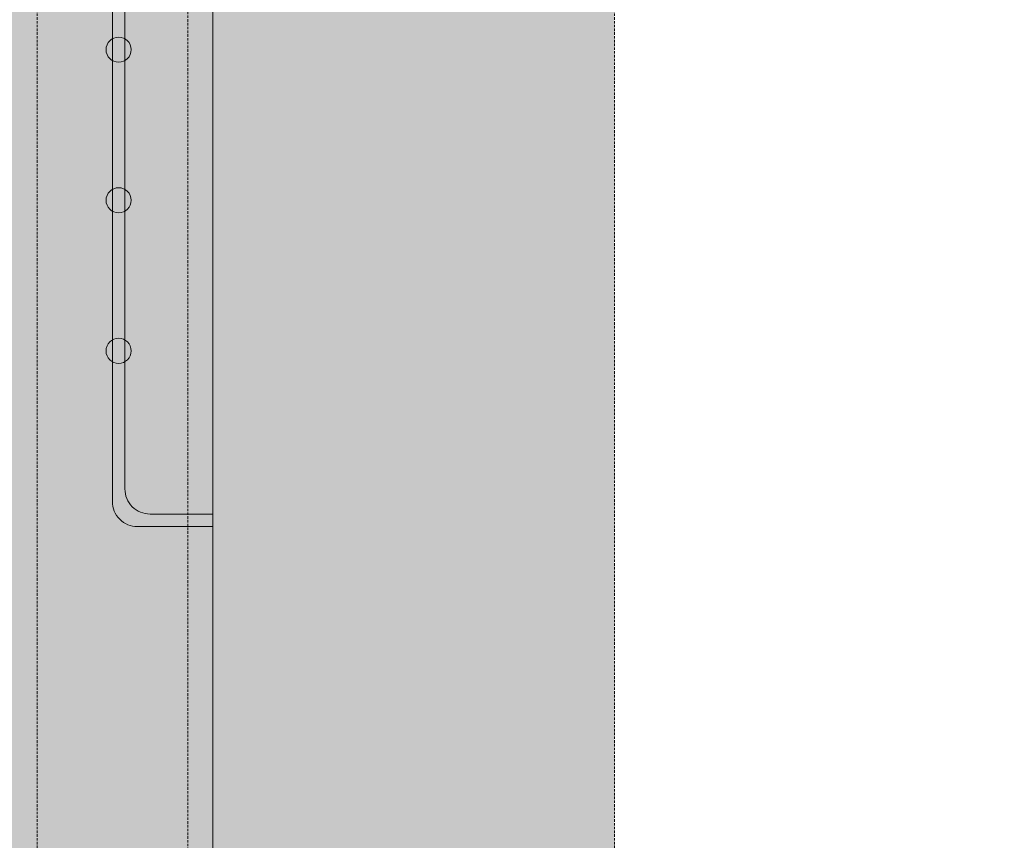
# Model space of a CAD drawing. Header units: millimetres. Extents: x 31882 to 271790, y -35693 to 24917.
# Tile 20 of 256: x 38086 to 39082, y 11381 to 12211. Entities that reach past the tile are written whole.
import ezdxf

# ---------------------------------------------------------------- set-up
doc = ezdxf.new("R2010")
doc.units = ezdxf.units.MM
doc.header["$MEASUREMENT"] = 0
doc.linetypes.add('( Dashed )', pattern=[0.75, 0.5, -0.25])
doc.layers.add('Grey', color=8, linetype='Continuous', lineweight=9)

# ---------------------------------------------------------------- blocks, each defined once
blk = doc.blocks.new('r4ttwt')
at = {"layer": 'Grey', "ltscale": 0.25}
h = blk.add_hatch(color=255, dxfattribs=at)
h.dxf.hatch_style = 1
edge = h.paths.add_edge_path()
edge.add_line((1719056.187, -78756.588), (1718972.187, -78756.588))
edge.add_arc((1718972.187, -78798.588), 42, 90, 180)
edge.add_line((1718930.187, -78798.588), (1718930.187, -78948.16))
edge.add_arc((1718972.187, -78948.16), 42, 180, 270)
edge.add_line((1718972.187, -78990.16), (1719002.187, -78990.16))
edge.add_line((1719002.187, -78990.16), (1719002.187, -78972.16))
edge.add_line((1719002.187, -78972.16), (1718972.187, -78972.16))
edge.add_arc((1718972.187, -78948.16), 24, 180, 270, ccw=False)
edge.add_line((1718948.187, -78948.16), (1718948.187, -78798.588))
edge.add_arc((1718972.187, -78798.588), 24, 90, 180, ccw=False)
edge.add_line((1718972.187, -78774.588), (1719056.187, -78774.588))
edge.add_line((1719056.187, -78774.588), (1719056.187, -78756.588))
h = blk.add_hatch(color=209, dxfattribs=at)
h.dxf.hatch_style = 1
edge = h.paths.add_edge_path()
edge.add_line((1719183.861, -78972.16), (1719183.861, -78956.16))
edge.add_line((1719183.861, -78956.16), (1718972.187, -78956.16))
edge.add_arc((1718972.187, -78948.16), 8, 180, 270, ccw=False)
edge.add_line((1718964.187, -78948.16), (1718964.187, -78798.588))
edge.add_arc((1718972.187, -78798.588), 8, 90, 180, ccw=False)
edge.add_line((1718972.187, -78790.588), (1719008.187, -78790.588))
edge.add_line((1719008.187, -78790.588), (1719008.187, -78774.588))
edge.add_line((1719008.187, -78774.588), (1718972.187, -78774.588))
edge.add_arc((1718972.187, -78798.588), 24, 90, 180)
edge.add_line((1718948.187, -78798.588), (1718948.187, -78948.16))
edge.add_arc((1718972.187, -78948.16), 24, 180, 270)
edge.add_line((1718972.187, -78972.16), (1719183.861, -78972.16))
at = {"layer": 'Grey', "color": 14, "ltscale": 0.25}
blk.add_lwpolyline([(1719056.187, -78756.588), (1718972.187, -78756.588, 0.414214), (1718930.187, -78798.588), (1718930.187, -78948.16, 0.414214), (1718972.187, -78990.16), (1719002.187, -78990.16), (1719002.187, -78972.16), (1718972.187, -78972.16, -0.414214), (1718948.187, -78948.16), (1718948.187, -78798.588, -0.414214), (1718972.187, -78774.588), (1719056.187, -78774.588)], format="xyb", close=True, dxfattribs=at)
at = {"layer": 'Grey', "linetype": '( Dashed )', "ltscale": 0.2}
blk.add_lwpolyline([(1719056.187, -78773.588), (1718972.187, -78773.588, 0.414214), (1718947.187, -78798.588), (1718947.187, -78948.16, 0.414214), (1718972.187, -78973.16), (1719002.187, -78973.16), (1719002.187, -78979.16), (1718972.187, -78979.16, -0.414214), (1718941.187, -78948.16), (1718941.187, -78798.588, -0.414214), (1718972.187, -78767.588), (1719056.187, -78767.588)], format="xyb", close=True, dxfattribs=at)
at = {"layer": 'Grey', "color": 14, "linetype": '( Dashed )', "ltscale": 0.2}
blk.add_lwpolyline([(1719183.861, -78972.16), (1719183.861, -78956.16), (1718972.187, -78956.16, -0.414214), (1718964.187, -78948.16), (1718964.187, -78798.588, -0.414214), (1718972.187, -78790.588), (1719008.187, -78790.588), (1719008.187, -78774.588), (1718972.187, -78774.588, 0.414214), (1718948.187, -78798.588), (1718948.187, -78948.16, 0.414214), (1718972.187, -78972.16)], format="xyb", close=True, dxfattribs=at)
at = {"layer": 'Grey', "ltscale": 0.25}
for points in [[(1718948.187, -78884.951), (1718945.187, -78884.951, -0.414214), (1718944.187, -78883.951), (1718944.187, -78847.951, -0.414214), (1718945.187, -78846.951), (1718948.187, -78846.951)], [(1718948.187, -78884.451), (1718945.687, -78884.451, -0.414214), (1718944.687, -78883.451), (1718944.687, -78848.451, -0.414214), (1718945.687, -78847.451), (1718948.187, -78847.451)]]:
    blk.add_lwpolyline(points, format="xyb", dxfattribs=at)
for centre in [(1718944.437, -78865.951), (1718944.437, -78871.951), (1718944.437, -78877.951)]:
    blk.add_circle(centre, 0.5, dxfattribs=at)

msp = doc.modelspace()

# ---------------------------------------------------------------- block references
at = {"xscale": 25.4, "yscale": 25.4, "zscale": 25.4}
msp.add_blockref('r4ttwt', (-43623003, 2015376.23), dxfattribs=at)

doc.saveas('drawing.dxf')
